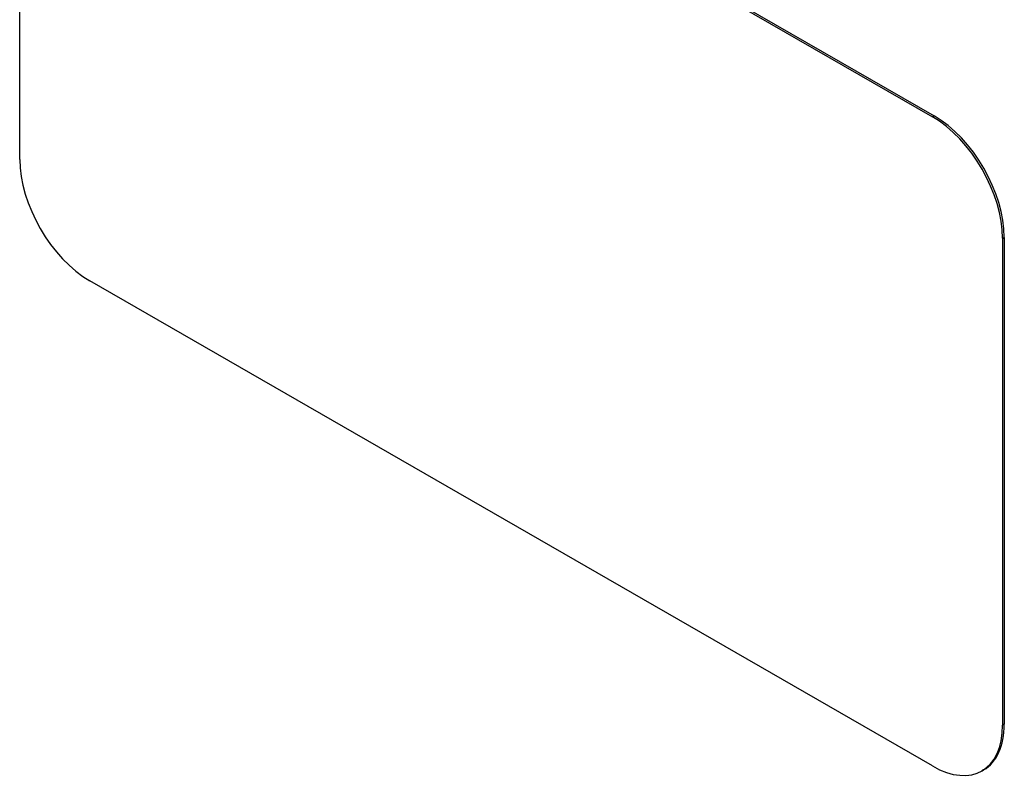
# Model space of a CAD drawing. Header units: inches. Extents: x 484 to 569.5, y 187.4 to 262.6.
# Tile 37 of 99: x 522.1 to 524.6, y 235.2 to 237.2. Entities that reach past the tile are written whole.
import ezdxf

# ---------------------------------------------------------------- set-up
doc = ezdxf.new("R2010")
doc.units = ezdxf.units.IN
doc.header["$MEASUREMENT"] = 0
doc.layers.add('Visible Edges(ANSI)', color=7, linetype='Continuous', lineweight=25)
doc.layers.add('Visible Tangent Edges(ANSI)', color=7, linetype='Continuous', lineweight=25)

msp = doc.modelspace()

# ---------------------------------------------------------------- linework, layer by layer
at = {"layer": 'Visible Edges(ANSI)'}
for p, q in [((522.2642, 238.1407), (524.3856, 236.9191)), ((522.2685, 238.1431), (524.3898, 236.9215)), ((522.0875, 236.8118), (522.0875, 238.0381)), ((524.5623, 236.6129), (524.5623, 235.3866)), ((524.5666, 236.6153), (524.5666, 235.389)), ((524.3856, 235.284), (522.2642, 236.5056)), ((524.5146, 235.2742), (524.5103, 235.2717))]:
    msp.add_line(p, q, dxfattribs=at)
for centre, major_axis, start_param, end_param in [((524.3856, 236.7147), (0.1248, -0.2166), 0.787332, 2.358128), ((524.3898, 236.7171), (-0.1248, 0.2166), 3.928925, 5.499721), ((522.2642, 236.71), (-0.1248, 0.2166), 0.787332, 2.358128), ((524.3856, 235.4884), (0.1248, -0.2166), 5.499721, 7.070517), ((524.3898, 235.4908), (0.1248, -0.2166), 0, 0.787332)]:
    msp.add_ellipse(centre, major_axis=major_axis, ratio=0.578093, start_param=start_param, end_param=end_param, dxfattribs=at)
at = {"layer": 'Visible Tangent Edges(ANSI)'}
for p, q in [((524.3898, 236.9215), (524.3856, 236.9191)), ((524.5623, 236.6129), (524.5666, 236.6153)), ((524.5666, 235.389), (524.5623, 235.3866))]:
    msp.add_line(p, q, dxfattribs=at)

doc.saveas('drawing.dxf')
